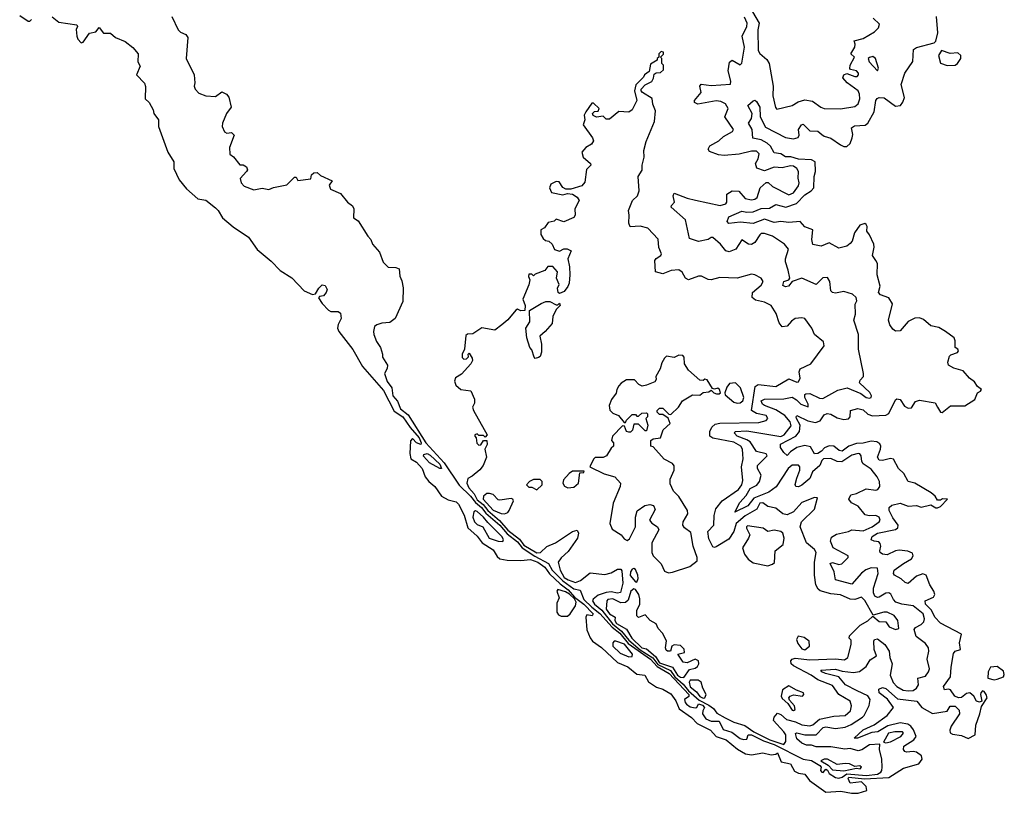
# Model space of a CAD drawing. Extents: x 2601477 to 2753313, y 449408 to 581029.
# Tile 2 of 203: x 2631853 to 2637950, y 462603 to 467396. Entities that reach past the tile are written whole.
import ezdxf

# ---------------------------------------------------------------- set-up
doc = ezdxf.new("R2010")
doc.units = 0

msp = doc.modelspace()

# ---------------------------------------------------------------- linework, layer by layer
at = {"layer": '0CON05XD'}
for points in [[(2636355.6, 467505), (2636431.4, 467375), (2636424.3, 467334.3), (2636425.6, 467205), (2636435, 467187.1), (2636479.4, 467149.4), (2636492.9, 467125), (2636519.4, 466985), (2636516.7, 466925), (2636533, 466853), (2636541.7, 466841.7), (2636635, 466863.8), (2636672.2, 466887.8), (2636715, 466900.4), (2636761.1, 466891.1), (2636813.9, 466853.9), (2636835, 466846.2), (2636935, 466843.1), (2637025, 466858.8), (2637043.8, 466875), (2637054, 466905), (2637052.5, 466935), (2637044.2, 466955), (2636975.8, 467005), (2636948.8, 467035), (2636956.1, 467053.9), (2636975, 467063.3), (2637025, 467044.2), (2637037.5, 467045), (2637046.2, 467055), (2637046.2, 467065), (2637035, 467080), (2636997.5, 467087.5), (2636993.3, 467093.3), (2636996, 467115), (2637022.5, 467165), (2637000, 467185), (2637024, 467225), (2637026.7, 467245), (2637020, 467265), (2637075, 467278.8), (2637145, 467320), (2637171.4, 467345), (2637177.8, 467367.8), (2637138, 467405)], [(2631852.7, 467422.7), (2631905, 467386.7), (2631915, 467387.5), (2631925, 467397.5)], [(2632054.4, 467414.4), (2632095, 467380), (2632207.5, 467365), (2632210, 467355), (2632202.5, 467335), (2632206.7, 467295), (2632213.3, 467275), (2632233.6, 467253.6), (2632245, 467257.5), (2632285, 467312.5), (2632325, 467320), (2632345, 467347.5), (2632371.7, 467311.7), (2632415, 467312.5), (2632446.2, 467286.2), (2632505, 467260.8), (2632554.2, 467224.2), (2632585.8, 467185), (2632583.8, 467135), (2632598.3, 467108.3), (2632576.7, 467055), (2632625, 467002.5), (2632632.3, 466982.3), (2632628.8, 466905), (2632653.6, 466883.6), (2632678.6, 466838.6), (2632684.1, 466814.1), (2632712.5, 466775), (2632712.5, 466735), (2632770, 466575), (2632807.5, 466515), (2632806.7, 466475), (2632840, 466405), (2632885, 466349.1), (2632955, 466286), (2633005, 466278.6), (2633065, 466231.5), (2633081.2, 466215), (2633107.6, 466167.6), (2633173.7, 466113.7), (2633269, 466049), (2633323.4, 465973.4), (2633410.4, 465900.4), (2633465, 465842.2), (2633537.7, 465797.7), (2633615, 465717.1), (2633665, 465694), (2633685, 465697.5), (2633705, 465733.3), (2633725, 465753.3), (2633745, 465750), (2633756.7, 465725), (2633750, 465705), (2633733.6, 465686.4), (2633708.3, 465681.7), (2633703, 465673), (2633725, 465637.5), (2633765, 465596.7), (2633778.8, 465588.8), (2633825, 465588.8), (2633838.3, 465578.3), (2633843.8, 465545), (2633825, 465507.5), (2633821.2, 465485), (2633828.8, 465465), (2633915, 465352.9), (2633975, 465247.5), (2634105, 465098.5), (2634170.6, 464970.6), (2634226.2, 464936.2), (2634270.6, 464870.6), (2634326, 464805), (2634339.1, 464775), (2634335.9, 464764.1), (2634310, 464775), (2634285, 464802.5), (2634273.2, 464786.8), (2634267.6, 464707.6), (2634275, 464676), (2634308.8, 464655), (2634344, 464615), (2634363.5, 464565), (2634386.7, 464535), (2634423.6, 464503.6), (2634465.6, 464445), (2634505, 464422.3), (2634555, 464409.6), (2634570.4, 464395), (2634605, 464326), (2634627.7, 464247.7), (2634685, 464196.5), (2634716.1, 464156.1), (2634785, 464112.1), (2634810, 464070), (2634826.6, 464056.6), (2634872.1, 464047.9), (2634955, 464045.4), (2635015, 464052.5), (2635060.9, 464035), (2635104.1, 464005), (2635133, 463963), (2635200.4, 463900.4), (2635248.5, 463865), (2635288.3, 463818.3), (2635346.5, 463775), (2635402.9, 463715), (2635397.8, 463702.2), (2635365, 463708.1), (2635357.8, 463695), (2635365, 463616.7), (2635385, 463565.7), (2635400.5, 463545), (2635455.7, 463505.7), (2635554.3, 463414.3), (2635617.7, 463387.8), (2635675, 463340.5), (2635724.6, 463334.6), (2635746.7, 463295), (2635795, 463261.8), (2635835, 463248.1), (2635885, 463219.1), (2635916.1, 463176.1), (2635936.8, 463126.8), (2636013.4, 463073.4), (2636046.8, 463036.8), (2636129.4, 462995), (2636165, 462956.2), (2636227.5, 462935), (2636297.7, 462877.8), (2636347.7, 462847.7), (2636385, 462841.6), (2636453.5, 462853.5), (2636505, 462842), (2636534.7, 462845.3), (2636545, 462853.3), (2636567.7, 462797.7), (2636625.5, 462785.5), (2636650.9, 462740.9), (2636675, 462728.9), (2636715, 462722), (2636743.1, 462683.1), (2636845, 462610.6), (2636936.9, 462616.9), (2637004.1, 462604.1), (2637045, 462603.3), (2637099.2, 462620.8), (2637095.2, 462645.2), (2637065, 462673.7), (2636995, 462667.1), (2636982.4, 462695), (2636986.9, 462703.1), (2637083.4, 462693.4), (2637235, 462701.9), (2637325, 462759.5), (2637420, 462785), (2637440, 462815), (2637436.7, 462835), (2637405, 462858.1), (2637385, 462863.3), (2637345, 462858.9), (2637332.7, 462862.7), (2637324.7, 462874.7), (2637328.2, 462895), (2637390, 462935), (2637402.9, 462955), (2637387.5, 462997.5), (2637370.1, 463020.1), (2637352, 463032), (2637305, 463040.4), (2637227.6, 463022.4), (2637167.5, 462985), (2637130.3, 462979.7), (2637040, 462945), (2637020, 462945), (2637075, 462995.8), (2637143.3, 463026.7), (2637225, 463085.6), (2637264.4, 463135), (2637226.6, 463186.6), (2637174.6, 463225), (2637172, 463248), (2637195, 463258.6), (2637215, 463253.1), (2637288.8, 463188.8), (2637407.5, 463175), (2637438.8, 463135), (2637505, 463097.5), (2637595, 463113.3), (2637615, 463143.3), (2637645, 463143.8), (2637669.4, 463119.4), (2637673.1, 463095), (2637620.2, 463019.8), (2637611.9, 462995), (2637615, 462977.5), (2637628.8, 462968.8), (2637685, 462962), (2637725, 462942.5), (2637768.6, 462965), (2637773.8, 463025), (2637798.5, 463095), (2637808, 463142), (2637843.8, 463195), (2637838, 463215), (2637825, 463233.3), (2637815, 463237.5), (2637805, 463226.7), (2637801.2, 463215), (2637810, 463175), (2637795, 463167.5), (2637777.5, 463175), (2637760, 463205), (2637735.8, 463225.8), (2637715, 463222), (2637685, 463196), (2637665, 463195.7), (2637643.8, 463205), (2637616, 463245), (2637605, 463248), (2637580, 463245), (2637573.3, 463265), (2637617.1, 463325), (2637620, 463385), (2637635, 463468.8), (2637645, 463483.8), (2637677.5, 463495), (2637672.5, 463535), (2637685, 463590), (2637555, 463657.3), (2637520, 463695), (2637497.9, 463737.9), (2637462.2, 463775), (2637460, 463795), (2637512.2, 463817.8), (2637519.5, 463835), (2637513.5, 463855), (2637487.9, 463895), (2637465, 463955.8), (2637445, 463963.8), (2637405, 463949.4), (2637355, 463903.5), (2637335, 463910), (2637311.4, 463931.4), (2637270, 463955), (2637264.4, 463965), (2637266.7, 463985), (2637325, 464027.3), (2637375.8, 464055), (2637386.2, 464075), (2637381.7, 464091.7), (2637353, 464103), (2637298.9, 464108.9), (2637275, 464105.4), (2637225, 464081.8), (2637195.8, 464085), (2637181.9, 464095), (2637179.1, 464105), (2637185.4, 464135), (2637181.5, 464151.5), (2637171.8, 464161.8), (2637143.3, 464165), (2637124.5, 464174.5), (2637132.2, 464195), (2637165, 464215.3), (2637275, 464238.1), (2637290.9, 464249.1), (2637292.9, 464265), (2637259.8, 464309.8), (2637236.9, 464355), (2637236.1, 464373.9), (2637252.5, 464387.5), (2637305, 464400.6), (2637355, 464382), (2637405, 464386.2), (2637435, 464376.7), (2637495, 464390), (2637525, 464372.5), (2637535, 464372.5), (2637555, 464380), (2637597.5, 464425), (2637567, 464427), (2637555, 464420), (2637535, 464420), (2637522.5, 464445), (2637497.5, 464465), (2637395, 464524.4), (2637354.3, 464534.3), (2637327.8, 464585), (2637295, 464616.2), (2637262.9, 464672.9), (2637245, 464676.7), (2637195, 464664.4), (2637175, 464667.5), (2637164.3, 464685), (2637183.6, 464735), (2637184.5, 464755), (2637178.1, 464768.1), (2637160.6, 464780.6), (2637125, 464786), (2637075, 464772.1), (2637035, 464770.8), (2636986, 464754), (2636945, 464722.7), (2636927.9, 464727.9), (2636895, 464753.9), (2636865, 464756.7), (2636835.3, 464744.7), (2636816.9, 464723.1), (2636795, 464709.4), (2636775, 464705.7), (2636750, 464750), (2636715, 464757.8), (2636664.7, 464745.3), (2636625, 464719.4), (2636605, 464696.2), (2636584.1, 464714.1), (2636564.2, 464745.8), (2636563.1, 464766.9), (2636658.9, 464815), (2636680.4, 464845), (2636686.5, 464885), (2636663.6, 464925), (2636660, 464935), (2636665, 464943.8), (2636732, 464912), (2636779.5, 464900.5), (2636809.3, 464910.7), (2636835, 464947.5), (2636853.1, 464956.9), (2636875, 464952.5), (2636915, 464929.2), (2636955, 464920), (2636985, 464924), (2636996, 464935), (2636997.5, 464975), (2637043.4, 464986.6), (2637075, 464978.9), (2637105, 464953.3), (2637132.6, 464942.6), (2637215, 464945.5), (2637235, 464956), (2637275, 465041.2), (2637285, 465048), (2637304.1, 465044.1), (2637331.7, 465001.7), (2637355, 464990), (2637375, 464992), (2637400, 465030), (2637425, 465038.9), (2637522, 465022), (2637536.4, 464996.4), (2637554.1, 464964.1), (2637565, 464963.3), (2637616.1, 465003.9), (2637705, 465003.8), (2637767, 465043), (2637783.3, 465085), (2637802.5, 465095), (2637807.5, 465105), (2637783.1, 465123.1), (2637765, 465152.5), (2637734.3, 465174.3), (2637695, 465220.8), (2637637.5, 465237.5), (2637603.3, 465255), (2637600, 465275), (2637609.3, 465310.7), (2637619.3, 465320.7), (2637660, 465335), (2637666.2, 465345), (2637662.5, 465355), (2637646.1, 465366.1), (2637645, 465407.5), (2637638.7, 465425), (2637585, 465465.4), (2637545, 465490), (2637495, 465499.6), (2637449.4, 465539.4), (2637425, 465549.6), (2637395, 465546.5), (2637355, 465525.8), (2637305, 465468), (2637275.8, 465465.8), (2637259.7, 465479.7), (2637240, 465505), (2637231.9, 465535), (2637258, 465635), (2637235, 465673.8), (2637182.1, 465692.1), (2637170, 465705), (2637181.4, 465745), (2637162, 465815), (2637163.8, 465885), (2637153.3, 465905)], [(2632794, 467415), (2632834.3, 467334.3), (2632848.8, 467318.8), (2632882.5, 467305), (2632893.3, 467285), (2632883.3, 467155), (2632933.3, 467055), (2632938, 467005), (2632934, 466985), (2632940, 466965), (2632961.7, 466941.7), (2633005, 466924), (2633065, 466921.2), (2633105, 466950), (2633132.5, 466935), (2633147, 466917), (2633162.5, 466855), (2633132.5, 466815), (2633107.5, 466755), (2633106.7, 466735), (2633120.7, 466700.7), (2633135, 466692.5), (2633165, 466697.5), (2633181.7, 466681.7), (2633152.5, 466605), (2633153, 466563), (2633177.5, 466547.5), (2633215, 466497.5), (2633236.4, 466496.4), (2633257.5, 466485), (2633262.5, 466465), (2633257.5, 466455), (2633217, 466413), (2633223.3, 466385), (2633242.5, 466365), (2633301.7, 466341.7), (2633355, 466352), (2633396.4, 466343.6), (2633423.6, 466356.4), (2633507, 466373), (2633555, 466420), (2633565, 466420), (2633575, 466400), (2633655, 466410), (2633660, 466435), (2633675, 466447.5), (2633695, 466450), (2633715, 466430), (2633788.3, 466398.3), (2633768.3, 466371.7), (2633777, 466347), (2633839.3, 466319.3), (2633882.5, 466265), (2633913, 466243), (2633922.5, 466225), (2633919.3, 466169.3), (2633949.3, 466149.3), (2634007.5, 466055), (2634027.5, 466035), (2634036.7, 466005), (2634080, 465955), (2634103.9, 465893.9), (2634135, 465862.5), (2634181.7, 465861.7), (2634201.7, 465851.7), (2634207, 465807), (2634219.3, 465779.3), (2634226.7, 465735), (2634225, 465650), (2634176.7, 465545), (2634145, 465520.8), (2634095.6, 465515.6), (2634063.3, 465506.7), (2634050, 465495), (2634042.9, 465465), (2634045.8, 465445.8), (2634062.3, 465402.3), (2634086.7, 465365), (2634100, 465325), (2634100, 465305), (2634130, 465255), (2634127.5, 465235), (2634112.5, 465205), (2634127.8, 465155), (2634156.2, 465116.2), (2634162.7, 465065), (2634192, 465032), (2634210.7, 464985), (2634257.7, 464947.7), (2634368.6, 464775), (2634481.4, 464651.4), (2634573.1, 464513), (2634644, 464445), (2634674.9, 464404.9), (2634712.7, 464375), (2634739.9, 464339.9), (2634825, 464264.8), (2634870.7, 464210.7), (2634935, 464162.3), (2634963.8, 464123.8), (2635042.2, 464072.2), (2635126.6, 464026.6), (2635149.3, 463985), (2635215, 463918.9), (2635285, 463870.7), (2635322.3, 463862.3), (2635347, 463805), (2635395, 463756.9), (2635445, 463718.3), (2635521.9, 463631.9), (2635569.7, 463595), (2635620.9, 463530.9), (2635759.3, 463435), (2635799.1, 463389.1), (2635875, 463345.7), (2635997, 463215), (2635996.1, 463203.9), (2635969.8, 463185), (2635972.5, 463165), (2635980.8, 463155), (2636005, 463139.5), (2636035, 463132.5), (2636045.4, 463135), (2636055, 463157.3), (2636079.9, 463149.9), (2636093.3, 463135), (2636082.5, 463115), (2636081.4, 463095), (2636101.5, 463065), (2636135, 463049.3), (2636185, 463051.1), (2636209.1, 462999.2), (2636262.5, 462982.5), (2636315, 462943.1), (2636335, 462936.9), (2636355, 462939.1), (2636364.2, 462965.8), (2636385, 462966.4), (2636459, 462929), (2636525.1, 462905.1), (2636705, 462814.2), (2636756.5, 462806.5), (2636807.8, 462775), (2636816.5, 462765), (2636812.1, 462745), (2636818.8, 462735), (2636827.3, 462732.7), (2636845, 462752.3), (2636855, 462746.7), (2636865.2, 462725.2), (2636905, 462701.1), (2636925, 462697.1), (2636945, 462704.1)], [(2636945, 462704.1), (2636975, 462724.2), (2637096.5, 462713.5), (2637165, 462723), (2637184.1, 462735), (2637191.2, 462745), (2637192.3, 462765), (2637190.5, 462815), (2637176.2, 462875), (2637178.3, 462908.3), (2637115, 462902.9), (2637067.2, 462872.8), (2637045, 462867.2), (2636995, 462881.6), (2636962.6, 462877.4), (2636875, 462891.3), (2636785, 462891.2), (2636755, 462900.9), (2636725, 462901.8), (2636696.5, 462915), (2636665, 462940.8), (2636657, 462973), (2636665, 462977.5), (2636715.3, 462965.3), (2636784.6, 462965.4), (2636828.4, 463011.6), (2636845.4, 463014.6), (2636905, 463004.5), (2636965, 463013.9), (2637001.2, 463028.8), (2637071.4, 463075), (2637081.9, 463085), (2637113.1, 463146.9), (2637120, 463185), (2637105, 463207.7), (2637038.1, 463238.1), (2636966.5, 463275), (2636924.5, 463324.5), (2636843.3, 463345), (2636820, 463355), (2636814.2, 463365.8), (2636905, 463372.5), (2636945, 463360), (2637015, 463351.5), (2637052.5, 463357.5), (2637095, 463388), (2637119.1, 463430.9), (2637158, 463455), (2637144.5, 463495), (2637140.8, 463545), (2637145, 463556.2), (2637165, 463560), (2637209.6, 463525), (2637236.5, 463485), (2637241.1, 463445), (2637255.8, 463405), (2637243.7, 463335), (2637260.6, 463290.6), (2637285, 463265.4), (2637323.3, 463243.3), (2637355, 463238.1), (2637385, 463240.9), (2637405.2, 463254.8), (2637418.8, 463275), (2637415, 463316.7), (2637460.8, 463329.2), (2637480.5, 463355), (2637485.4, 463375), (2637471.5, 463435), (2637482.9, 463485), (2637481.2, 463505), (2637461.7, 463531.7), (2637404.2, 463574.2), (2637392, 463618), (2637399.5, 463630.5), (2637435, 463648.5), (2637452.1, 463665), (2637456, 463685), (2637446.9, 463715), (2637385, 463765.4), (2637314.4, 463775.6), (2637278.5, 463788.5), (2637263.8, 463803.8), (2637247.5, 463837.5), (2637235.4, 463845.4), (2637215, 463843.5), (2637175, 463817.7), (2637165, 463816.2), (2637148.5, 463825), (2637140, 463845), (2637138.8, 463875), (2637169.2, 463965), (2637165, 463999.2), (2637125, 464000), (2637091.5, 463988.5), (2637065, 463967.1), (2637005, 463899.2), (2636903.8, 463925), (2636896.2, 463975), (2636872.3, 464027.7), (2636885, 464033.8), (2636925, 464020.8), (2636944.3, 464025.7), (2636982, 464065), (2636983.8, 464075), (2636889.2, 464125), (2636873.1, 464165), (2636878.8, 464191.2), (2636910.3, 464209.7), (2636984.5, 464225.5), (2637005, 464236), (2637075, 464229.6), (2637131.2, 464255), (2637174.5, 464285), (2637180.4, 464295), (2637175.5, 464315), (2637155, 464323.9), (2637112.2, 464322.2), (2637088.7, 464328.7), (2637045, 464381.4), (2637002.4, 464402.4), (2636987.1, 464425), (2636998.3, 464451.7), (2637035, 464460), (2637095, 464490), (2637155, 464480.5), (2637165.6, 464485), (2637178.8, 464505), (2637177.3, 464535), (2637163.2, 464563.2), (2637125, 464612.3), (2637075.2, 464645.2), (2637068, 464658), (2637063.6, 464695), (2637055, 464706.4), (2637045, 464709.2), (2637005, 464699.2), (2636943.9, 464656.1), (2636915, 464658.7), (2636875, 464678.2), (2636830.8, 464675), (2636820.4, 464665), (2636808.1, 464635), (2636762, 464595), (2636745, 464553.6), (2636695, 464511.8), (2636675, 464502.1), (2636658.8, 464505), (2636655.6, 464515.6), (2636664, 464556), (2636683.8, 464605), (2636684.4, 464625), (2636675, 464636.9), (2636635, 464635.4), (2636611.1, 464615), (2636537.3, 464502.7), (2636491.2, 464468.8), (2636397.7, 464432.2), (2636360.9, 464385), (2636280, 464345), (2636312.8, 464405), (2636351.4, 464448.6), (2636375, 464492.5), (2636416.9, 464513.1), (2636434.1, 464535), (2636443.8, 464573.8), (2636422.2, 464615), (2636420.5, 464635), (2636481.2, 464695), (2636475.5, 464705.5), (2636415, 464720.9), (2636375, 464780), (2636355, 464793.2), (2636294.5, 464815), (2636278.2, 464835), (2636283.1, 464845), (2636355, 464848.1), (2636565, 464813.3), (2636586.8, 464825), (2636629.1, 464880.9), (2636622.9, 464905), (2636590.7, 464945), (2636535, 464979.2), (2636465.6, 465005), (2636452.1, 465015), (2636444.6, 465035), (2636465, 465044.6), (2636585, 465047.2), (2636635, 465057.1), (2636662, 465042), (2636688.8, 465015), (2636735, 464997.5), (2636735.6, 465015), (2636714.2, 465055), (2636714, 465075), (2636720.9, 465079.1), (2636745, 465079.6), (2636805, 465051.8), (2636825, 465048.8), (2636919.3, 465100.7), (2636976.4, 465116.4), (2637060.2, 465080.2), (2637095, 465054.5), (2637115, 465051.1), (2637124.2, 465055.8), (2637127.1, 465065), (2637116.4, 465086.4), (2637053, 465147), (2637056.4, 465163.6), (2637077.5, 465185), (2637077.5, 465205), (2637046, 465355), (2637047.5, 465445), (2637018.8, 465535), (2637028.8, 465571.2), (2637026.1, 465633.9), (2637036.2, 465655), (2637032, 465675), (2637010, 465695), (2636955, 465712.7), (2636905, 465702.7), (2636886.8, 465706.8), (2636875.9, 465715.9), (2636869.4, 465775), (2636855, 465798.1), (2636825, 465796.9), (2636785, 465756.2), (2636695, 465794.2), (2636635.8, 465774.2), (2636612.5, 465745), (2636595, 465740.8), (2636578.8, 465748.8), (2636585, 465773.8), (2636616, 465784), (2636621.2, 465795), (2636612.2, 465845), (2636594, 465895), (2636594.2, 465915), (2636612.9, 465975), (2636588.5, 466005), (2636515, 466055.6), (2636465, 466070.6), (2636445, 466070.6), (2636435, 466064), (2636405, 466016.2), (2636385, 466002.5), (2636365.8, 466005.8), (2636325, 466032.5), (2636286.2, 465973.8), (2636245, 465958), (2636224.4, 465964.4), (2636192.5, 466005), (2636145, 466046.2), (2636135, 466046.7), (2636115, 466034), (2636055, 466022), (2636000, 466040), (2635975.5, 466155.5), (2635886.7, 466235), (2635888.8, 466245), (2635908, 466265), (2635898.6, 466305), (2635905, 466321.2), (2635985, 466290.8), (2636037.8, 466277.8), (2636190, 466245), (2636226.2, 466255), (2636231.2, 466265), (2636231.2, 466315), (2636265, 466335.8), (2636305, 466334), (2636345, 466289.4), (2636385, 466280.5), (2636405.4, 466284.6), (2636419.2, 466295), (2636438.8, 466355), (2636475, 466388), (2636487, 466387), (2636515, 466362.9), (2636615, 466311.4), (2636645, 466322.9), (2636675, 466366.7), (2636680, 466385), (2636673.8, 466415), (2636675.6, 466455.6), (2636665.8, 466475), (2636645, 466489.1), (2636625, 466491.1), (2636575, 466479.4), (2636525, 466482.9), (2636465, 466460.8), (2636416.9, 466476.9), (2636409.4, 466505), (2636425.5, 466535), (2636430.8, 466565), (2636415, 466582), (2636385, 466581.4), (2636307.8, 466562.2), (2636214.4, 466554.4), (2636179.3, 466559.3), (2636125, 466578.8), (2636116.2, 466595), (2636126.2, 466615), (2636181.2, 466645), (2636211.7, 466671.7), (2636267.3, 466702.7), (2636273.3, 466715), (2636218.8, 466795), (2636240, 466845), (2636224, 466875), (2636195, 466890), (2636165, 466892.5), (2636052.9, 466872.9), (2636032.1, 466882.1), (2636030.8, 466895), (2636072.5, 466945), (2636064, 466985), (2636073.3, 466996.7), (2636135, 466988.2), (2636253.3, 466996.7), (2636255.7, 467015), (2636239.3, 467079.3), (2636247.1, 467132.9), (2636265, 467146.2), (2636315, 467117.5), (2636323.6, 467126.4), (2636340, 467225), (2636325.6, 467295), (2636355.9, 467354.1), (2636357.3, 467375), (2636341.7, 467411.7)], [(2637153.3, 465905), (2637133.8, 465935), (2637143.6, 465986.4), (2637141.2, 466005), (2637115, 466062.5), (2637097.5, 466085), (2637100, 466115), (2637095, 466127.5), (2637085, 466132.5), (2637055, 466122.5), (2637022, 466075), (2637007.5, 466025), (2636995, 466008.8), (2636975, 465994), (2636925, 465980.8), (2636865, 466013.8), (2636815, 465992.9), (2636764.3, 466004.3), (2636757.8, 466035), (2636763.3, 466095), (2636715, 466112), (2636685, 466145.8), (2636615, 466139.1), (2636565, 466145.9), (2636525, 466138.8), (2636465, 466161.2), (2636395, 466134.5), (2636315, 466142.3), (2636243.9, 466133.9), (2636233.3, 466145), (2636243.8, 466175), (2636325, 466210.8), (2636355, 466203.3), (2636395, 466205.3), (2636445, 466225.9), (2636495, 466229.5), (2636535, 466251.9), (2636596.1, 466233.9), (2636663, 466257), (2636715, 466311.2), (2636754.3, 466335), (2636770.6, 466355), (2636772.5, 466425), (2636780, 466455), (2636778, 466515), (2636755, 466528.9), (2636675, 466532.4), (2636626.8, 466546.8), (2636595, 466546.2), (2636565, 466565.5), (2636525, 466571.5), (2636502.6, 466612.6), (2636481.9, 466631.9), (2636445, 466651.8), (2636392.3, 466662.3), (2636389.1, 466715), (2636365.7, 466755), (2636384.4, 466785), (2636388.1, 466815), (2636361.2, 466865), (2636395, 466893.8), (2636405, 466897.5), (2636415, 466890), (2636435.5, 466855), (2636437.3, 466795), (2636471.3, 466731.3), (2636595, 466666.6), (2636645, 466658.8), (2636673.4, 466666.6), (2636678.9, 466681.1), (2636674.6, 466715.4), (2636694.7, 466745.3), (2636705, 466749.2), (2636745, 466708.2), (2636795, 466704.6), (2636819.5, 466685), (2636835, 466673.6), (2636875, 466662.1), (2636935, 466620), (2636955, 466611.1), (2636975, 466610.6), (2636995, 466630), (2637008.1, 466665), (2637010.8, 466685), (2637003, 466727), (2637022.2, 466737.8), (2637087.1, 466742.9), (2637104.4, 466755.6), (2637144.5, 466825), (2637154.6, 466895.4), (2637161.5, 466908.5), (2637175, 466914.3), (2637205, 466911.9), (2637275, 466861.2), (2637306.2, 466865), (2637322, 466885), (2637331.2, 466915), (2637310, 466995), (2637334.3, 467065), (2637382.2, 467137.8), (2637387.5, 467212.5), (2637405.6, 467224.4), (2637515, 467252.5), (2637526.2, 467263.8), (2637537.5, 467315), (2637529.2, 467415)], [(2636585, 462905.3), (2636597.3, 462925), (2636595.9, 462965), (2636584.7, 462985), (2636520, 463055), (2636524.4, 463075), (2636545, 463100), (2636565, 463091.1), (2636600.7, 463060.7), (2636656.7, 463046.7), (2636695, 463026.6), (2636745, 463021.1), (2636765, 463028.1), (2636805, 463063.7), (2636895, 463081.5), (2636965, 463084.6), (2636996.4, 463115), (2637004.4, 463144.4), (2636995.7, 463175), (2636924.6, 463214.6), (2636885, 463271.1), (2636795.7, 463305.7), (2636754.3, 463335), (2636645, 463392.2), (2636630, 463405), (2636627.7, 463425), (2636635.7, 463435), (2636655, 463441.1), (2636745, 463430.3), (2636905, 463437.5), (2636960.2, 463429.8), (2636980, 463445), (2637001.2, 463525), (2637001.7, 463551.7), (2636990, 463565), (2636991.7, 463578.3), (2637056.2, 463645), (2637105, 463672.9), (2637135, 463700), (2637175, 463668.6), (2637215, 463666), (2637235.8, 463635), (2637275, 463617.5), (2637295.6, 463625), (2637290.5, 463675), (2637267.5, 463705), (2637225, 463725.6), (2637203.7, 463726.3), (2637137.5, 463707.5), (2637085, 463798.6), (2637065, 463818.6), (2637025, 463804.2), (2636995, 463805.5), (2636935, 463832.9), (2636875, 463840), (2636808.8, 463858.8), (2636797.1, 463867.1), (2636783.3, 463895), (2636774.6, 463954.6), (2636773.8, 464035), (2636785.6, 464095), (2636775, 464112.9), (2636725.6, 464155), (2636686, 464255), (2636693.8, 464285), (2636775, 464363.3), (2636793, 464433), (2636775, 464435.7), (2636695, 464405.8), (2636645, 464346.7), (2636605, 464328.8), (2636577.5, 464335), (2636535, 464370), (2636485, 464380.8), (2636455, 464403.3), (2636435, 464400.6), (2636416.5, 464363.5), (2636345, 464323.2), (2636289.1, 464275), (2636274.5, 464225), (2636242.9, 464177.1), (2636165, 464130), (2636155, 464125.8), (2636145, 464130), (2636120.5, 464180.5), (2636114.6, 464225), (2636150.5, 464265), (2636152, 464325), (2636163.8, 464365), (2636202.9, 464415), (2636303.1, 464485), (2636323.5, 464515), (2636331.3, 464541.3), (2636322.2, 464625), (2636331.9, 464675), (2636331.1, 464705), (2636328.5, 464735), (2636318.9, 464755), (2636275, 464779.5), (2636144, 464804), (2636126.3, 464816.3), (2636127.2, 464845), (2636138.5, 464871.5), (2636160, 464890), (2636187.4, 464897.4), (2636429.2, 464900.8), (2636475, 464912.9), (2636485.6, 464925), (2636475.6, 464945), (2636415, 464955.4), (2636384.5, 464975), (2636407.1, 465122.9), (2636425, 465135.8), (2636535, 465123.3), (2636615, 465171.4), (2636665, 465151.4), (2636675, 465152.5), (2636685.6, 465175), (2636678.8, 465215), (2636685.9, 465234.1), (2636752.5, 465265), (2636834, 465375), (2636830.5, 465400.5), (2636773.8, 465445), (2636758, 465485), (2636714.4, 465544.4), (2636695, 465550), (2636655.6, 465544.4), (2636631.7, 465528.3), (2636605, 465496.7), (2636575, 465493.3), (2636555, 465517.5), (2636536.2, 465575), (2636506.2, 465625), (2636465.7, 465645.7), (2636408.2, 465658.2), (2636388.1, 465675), (2636390.5, 465705), (2636445, 465751.4), (2636455.6, 465775), (2636445, 465795.7), (2636405, 465815.6), (2636385, 465818.9), (2636295, 465794.2), (2636188.8, 465798.8), (2636134.5, 465784.5), (2636115, 465787.1), (2636075, 465806.7), (2636057, 465807), (2635995, 465784), (2635975.6, 465795.6), (2635955, 465832.5), (2635935, 465845.6), (2635887.1, 465842.9), (2635835, 465822.5), (2635790, 465835), (2635786.2, 465903.8), (2635794.1, 465915.9), (2635823.3, 465935), (2635826.2, 465945), (2635810.8, 465985), (2635805.7, 466035.7), (2635742.5, 466105), (2635695, 466116), (2635633, 466113), (2635623.6, 466136.4), (2635627.5, 466185), (2635623.3, 466215), (2635646.7, 466275), (2635678.8, 466305), (2635688.8, 466335), (2635683.3, 466425), (2635706.4, 466463.6), (2635706.7, 466495), (2635720, 466545), (2635716.7, 466585), (2635732.5, 466642.5), (2635783.8, 466765), (2635790.7, 466830.7), (2635773.6, 466873.6), (2635768.8, 466908.8), (2635710, 466945), (2635700, 466955), (2635700, 466965), (2635725, 466992.5), (2635766.4, 467013.6), (2635777, 467033), (2635780.7, 467059.3), (2635793.6, 467066.4), (2635821.7, 467068.3), (2635840, 467085), (2635840, 467115), (2635830, 467125), (2635830, 467155), (2635820, 467165), (2635838.3, 467181.7), (2635840, 467195), (2635825, 467200), (2635810, 467185), (2635810, 467165), (2635800, 467155), (2635800, 467145), (2635759.3, 467120.7), (2635750, 467075), (2635722.5, 467055), (2635715, 467040), (2635668.3, 466991.7), (2635660, 466955), (2635673.3, 466895), (2635645, 466836.7), (2635625, 466823.3), (2635563.6, 466826.4), (2635505, 466780), (2635485, 466780), (2635465, 466797.5), (2635425, 466792.5), (2635403.6, 466803.6), (2635400, 466815), (2635413, 466827), (2635435, 466830), (2635440, 466845), (2635405, 466880), (2635395, 466880), (2635357.5, 466825), (2635347.5, 466805), (2635352.5, 466775), (2635342.5, 466745), (2635400, 466665), (2635406.2, 466645), (2635392.5, 466625), (2635357.5, 466605), (2635333.3, 466575), (2635341.2, 466545), (2635387.5, 466505), (2635390, 466495), (2635362.3, 466467.7), (2635351.2, 466388.8), (2635332.7, 466367.3), (2635265, 466346.2), (2635235, 466346.2), (2635215, 466356.7), (2635192.5, 466392.5), (2635175, 466393.1), (2635142, 466378), (2635132.5, 466355), (2635145.8, 466325.8), (2635215, 466311.2), (2635245, 466318.8), (2635275, 466316.2), (2635305.7, 466295.7), (2635316.7, 466275), (2635290, 466225), (2635292.5, 466185), (2635285, 466170), (2635223, 466143), (2635175, 466160), (2635161.7, 466148.3), (2635125, 466140), (2635103, 466107), (2635080, 466095), (2635080, 466065), (2635095, 466040), (2635108.3, 466028.3), (2635130, 466025), (2635150, 466005), (2635165, 465972.5), (2635195, 465962.5), (2635223, 465977), (2635243, 465977), (2635267.5, 465965), (2635246, 465915), (2635257.1, 465865), (2635259.2, 465815), (2635256.1, 465763.9), (2635247, 465743), (2635225, 465712.5), (2635195, 465700), (2635187, 465707), (2635183, 465733), (2635192.5, 465755), (2635177.5, 465795), (2635182.5, 465835), (2635155, 465867.5), (2635123, 465867), (2635105, 465842.5), (2635045, 465820), (2635035, 465810), (2635025, 465820), (2635005, 465820), (2635002.5, 465805), (2635012.5, 465785), (2635006.4, 465753.6), (2634967.5, 465665), (2634982.5, 465625), (2634980, 465595), (2634955, 465592.5), (2634935, 465602.5), (2634925, 465597.5), (2634875, 465536.7), (2634837.5, 465505), (2634795, 465473.3), (2634715, 465486.7), (2634659.5, 465450.5), (2634625, 465447.5), (2634615, 465440), (2634607.5, 465355), (2634593.3, 465325), (2634593, 465303), (2634603, 465293), (2634620, 465295), (2634631.7, 465308.3), (2634630, 465325), (2634635, 465330), (2634655, 465300), (2634656.7, 465285), (2634646, 465264), (2634589.3, 465200.7), (2634552.1, 465177.9), (2634544.3, 465155.7), (2634552.6, 465132.6), (2634585, 465106), (2634647, 465097), (2634668.8, 465045), (2634669.3, 465020.7), (2634657.5, 464995), (2634663.3, 464975), (2634747.5, 464825), (2634735, 464810), (2634725, 464820), (2634695, 464820), (2634685, 464830), (2634670, 464825), (2634670, 464815), (2634680, 464805), (2634683, 464773), (2634695, 464760), (2634708.3, 464761.7), (2634725, 464790), (2634745, 464790), (2634746.4, 464763.6), (2634732.5, 464735), (2634743.3, 464685), (2634722.5, 464635), (2634703, 464607), (2634655, 464567.5), (2634627, 464553), (2634620.8, 464525), (2634634.6, 464495), (2634667.8, 464457.8), (2634685, 464421.6), (2634722.2, 464392.2), (2634751.5, 464355), (2634824, 464294), (2634875, 464233.6), (2634948.6, 464178.6), (2634975, 464140.3), (2635055, 464092.3), (2635077.8, 464095), (2635117.8, 464132.2), (2635171.5, 464155), (2635275, 464225.4), (2635305, 464234.3), (2635312.3, 464215), (2635306.6, 464185), (2635248.4, 464101.6), (2635205, 464063.2), (2635187.9, 464035), (2635199.2, 463985), (2635225, 463941.1), (2635249.2, 463925), (2635295, 463909.8), (2635325, 463921.3), (2635385, 463968.7), (2635475, 463959.2), (2635515, 463969.7), (2635555, 463991.8), (2635575, 463991.5), (2635582, 463982), (2635588.4, 463905), (2635572.8, 463847.2), (2635555, 463843.2), (2635515, 463851.8), (2635485, 463847.5), (2635435, 463830.3), (2635403.9, 463806.1), (2635399.1, 463795), (2635411.1, 463775), (2635457, 463737), (2635523.3, 463653.3), (2635578.3, 463608.3), (2635625, 463552.1), (2635695, 463491.9), (2635773.1, 463443.1), (2635805, 463400.9), (2635883.3, 463365), (2635910.4, 463325), (2635960.4, 463280.4), (2635995, 463238.2), (2636061, 463181), (2636119, 463149), (2636148, 463128), (2636170.3, 463100.3), (2636220.3, 463070.3), (2636275, 463044.9), (2636343.6, 463023.6), (2636398.9, 462985), (2636497.5, 462935), (2636585, 462905.3)], [(2637165, 467080), (2637170, 467095), (2637152.5, 467155), (2637135, 467167.5), (2637115, 467162.5), (2637107.5, 467155), (2637113.3, 467135), (2637165, 467080)], [(2637595, 467113.3), (2637645, 467113.8), (2637660, 467125), (2637680, 467155), (2637680, 467175), (2637661.7, 467191.7), (2637615, 467187.5), (2637560, 467205), (2637542.5, 467175), (2637555, 467127.5), (2637595, 467113.3)], [(2635045, 465297.5), (2635037.5, 465305), (2635025, 465350), (2635012.5, 465365), (2634992.5, 465425), (2634987.5, 465485), (2635012.5, 465525), (2635010, 465595), (2635081.7, 465638.3), (2635110.7, 465649.3), (2635135, 465650), (2635175, 465630), (2635185, 465630), (2635195, 465640), (2635200, 465625), (2635175, 465600), (2635153, 465557), (2635150, 465515), (2635106.4, 465463.6), (2635072.5, 465435), (2635083.3, 465385), (2635083, 465337), (2635075, 465310), (2635065, 465302.5), (2635045, 465297.5)], [(2635870.3, 463970.3), (2635895, 463974.2), (2636001.8, 464008.2), (2636046.8, 464043.2), (2636048.6, 464065), (2636022.5, 464135), (2636009.1, 464219.1), (2635969.1, 464249.1), (2635960, 464265), (2635961.2, 464285), (2635989.2, 464335), (2635987.1, 464355), (2635935, 464441.2), (2635902, 464475), (2635880.9, 464520.9), (2635879.7, 464550.3), (2635906, 464605), (2635905, 464632.5), (2635895, 464646.2), (2635843.2, 464673.2), (2635775, 464750), (2635760, 464755), (2635761.7, 464788.3), (2635775, 464800), (2635820, 464805), (2635837.5, 464855), (2635880, 464895), (2635868.3, 464928.3), (2635835, 464950), (2635815, 464950), (2635800, 464965), (2635800, 464975), (2635815, 464990), (2635835, 464990), (2635871.7, 464951.7), (2635885, 464950), (2635932.5, 464995), (2635957.5, 465035), (2636018.3, 465071.7), (2636065, 465070), (2636085, 465086.7), (2636119.3, 465090.7), (2636135, 465100), (2636150, 465085), (2636168.3, 465078.3), (2636185, 465077.5), (2636192.5, 465085), (2636186.7, 465105), (2636175, 465112.5), (2636155, 465107.5), (2636141.7, 465111.7), (2636110, 465165), (2636095, 465170), (2636085, 465160), (2636065, 465162.5), (2635993.3, 465225), (2635970, 465265), (2635967.5, 465305), (2635960, 465315), (2635935, 465317.5), (2635905, 465302.5), (2635858.3, 465311.7), (2635845, 465300), (2635829.3, 465270.7), (2635817.7, 465232.3), (2635792.5, 465185), (2635793, 465167), (2635785, 465152.5), (2635735, 465131.2), (2635706.4, 465126.4), (2635686.1, 465136.1), (2635660, 465165), (2635610, 465165), (2635577.5, 465145), (2635562.7, 465127.3), (2635550, 465105), (2635547, 465083), (2635516.4, 465043.6), (2635503.8, 465005), (2635506.4, 464976.4), (2635525, 464957.5), (2635560, 464945), (2635595, 464900), (2635605, 464900), (2635610, 464915), (2635645, 464950), (2635665, 464950), (2635675, 464940), (2635685, 464940), (2635705, 464957.5), (2635735, 464960), (2635740, 464955), (2635740, 464935), (2635730, 464925), (2635742.5, 464885), (2635735, 464850), (2635725, 464850), (2635685, 464890), (2635655, 464890), (2635647, 464853), (2635635, 464840), (2635625, 464840), (2635610, 464845), (2635598.3, 464878.3), (2635585, 464880), (2635522.5, 464815), (2635518.3, 464788.3), (2635530, 464775), (2635530, 464755), (2635515, 464742.5), (2635486.7, 464695), (2635465.9, 464684.1), (2635416.4, 464683.6), (2635405, 464672.5), (2635382.5, 464625), (2635472.3, 464582.3), (2635537.5, 464565), (2635572.5, 464525), (2635570, 464505), (2635528.3, 464401.7), (2635507.5, 464275), (2635520.7, 464240.7), (2635577.5, 464205), (2635595, 464180), (2635615, 464170), (2635629.3, 464180.7), (2635666.7, 464255), (2635666.4, 464313.6), (2635677, 464353), (2635722.7, 464387.3), (2635755, 464392), (2635776.6, 464386.6), (2635788.3, 464361.7), (2635752, 464295), (2635766.6, 464276.6), (2635801.2, 464255), (2635810, 464235), (2635767.1, 464155), (2635767.1, 464095), (2635776, 464075), (2635824, 464025), (2635845, 463978.8), (2635870.3, 463970.3)], [(2636295, 465021.1), (2636315, 465023.3), (2636330.6, 465035), (2636337.5, 465055), (2636316.8, 465115), (2636285, 465145.6), (2636247.7, 465142.3), (2636231.2, 465118.8), (2636220, 465085), (2636221.2, 465071.2), (2636275, 465027.1), (2636295, 465021.1)], [(2634455, 464614.7), (2634391.2, 464651.2), (2634352.7, 464692.7), (2634355, 464702.5), (2634375, 464708.6), (2634395, 464697.6), (2634455, 464641.8), (2634464.1, 464615.9), (2634455, 464614.7)], [(2635246.4, 464496.4), (2635285, 464500), (2635313.3, 464525), (2635321.7, 464588.3), (2635345, 464590), (2635348.3, 464598.3), (2635275, 464600), (2635254.5, 464585.5), (2635220, 464545), (2635216.7, 464525), (2635226.4, 464506.4), (2635246.4, 464496.4)], [(2635055, 464483.3), (2635087.5, 464515), (2635087.5, 464535), (2635075, 464546.7), (2635035, 464547.5), (2635010, 464535), (2634990, 464515), (2635005, 464500), (2635025, 464500), (2635055, 464483.3)], [(2634855, 464334), (2634875, 464342.5), (2634883.6, 464356.4), (2634910, 464415), (2634906.4, 464426.4), (2634895, 464430), (2634825, 464419.2), (2634815, 464422.5), (2634785, 464453.8), (2634761.8, 464461.7), (2634745, 464460.3), (2634724.1, 464445), (2634721.8, 464425), (2634785, 464357.8), (2634835, 464336.5), (2634855, 464334)], [(2634845, 464162.9), (2634849.3, 464175), (2634839.2, 464195), (2634751.4, 464281.4), (2634725.1, 464315.1), (2634685, 464349.8), (2634675, 464352.6), (2634665, 464346.7), (2634659.4, 464315), (2634668.8, 464285), (2634685, 464269.6), (2634720, 464255), (2634760.5, 464185), (2634815, 464164.6), (2634845, 464162.9)], [(2636485, 464013.3), (2636515, 464022.5), (2636526.1, 464033.9), (2636531.2, 464105), (2636580, 464145), (2636585.6, 464185), (2636577.5, 464215), (2636565.4, 464225.4), (2636525, 464233.1), (2636485, 464226.2), (2636455.5, 464245.5), (2636358.8, 464261.2), (2636352.5, 464255), (2636354.2, 464245), (2636374.2, 464205), (2636366.4, 464183.6), (2636328, 464125), (2636341.2, 464085), (2636363, 464053), (2636395, 464031.2), (2636485, 464013.3)], [(2635675, 463911.2), (2635682.5, 463935), (2635679.4, 463955), (2635665, 463990), (2635655.6, 463995.6), (2635645, 463992.9), (2635635, 463976.2), (2635633.8, 463953.8), (2635665, 463913.3), (2635675, 463911.2)], [(2635205, 463700), (2635245, 463700.4), (2635261.8, 463715), (2635295.3, 463764.7), (2635297.6, 463787.6), (2635287.9, 463807.9), (2635256.6, 463836.6), (2635231.6, 463851.6), (2635185, 463866.5), (2635178.9, 463855), (2635192.9, 463815), (2635178.5, 463781.5), (2635177.8, 463725), (2635189.1, 463709.1), (2635205, 463700)], [(2635965, 463320.9), (2635999.8, 463370.2), (2636035, 463379.2), (2636050.5, 463389.5), (2636058.9, 463405), (2636056.9, 463425), (2636035, 463434.4), (2635985, 463411.1), (2635961.4, 463415), (2635927.5, 463465), (2635970, 463475), (2635967.4, 463497.4), (2635945, 463518.1), (2635905, 463523.8), (2635890, 463515), (2635882.5, 463485), (2635865, 463483.3), (2635855, 463491.2), (2635851.4, 463505), (2635857.3, 463547.3), (2635834, 463595), (2635805.7, 463625), (2635793.9, 463653.9), (2635755.8, 463675), (2635725, 463708.6), (2635685, 463692.9), (2635675, 463703.3), (2635673.5, 463735), (2635691.9, 463775), (2635692.4, 463807.6), (2635686.4, 463835), (2635665, 463866.2), (2635655, 463869.2), (2635637.8, 463855), (2635619.6, 463800.4), (2635604.8, 463785.2), (2635575, 463783.6), (2635525, 463807.6), (2635494.2, 463805), (2635488.1, 463795), (2635484.8, 463745.2), (2635504.3, 463715), (2635540, 463695), (2635537.1, 463675), (2635547.7, 463655), (2635609.3, 463619.3), (2635642.9, 463565), (2635705, 463504.7), (2635735, 463497.8), (2635790.5, 463450.5), (2635815, 463412.3), (2635894.2, 463384.2), (2635925, 463335.2), (2635945, 463322.3), (2635965, 463320.9)], [(2636715, 463492.7), (2636742.9, 463515), (2636740.8, 463545), (2636709.5, 463569.5), (2636673.2, 463576.8), (2636663.8, 463556.2), (2636670.7, 463530.7), (2636695, 463499.4), (2636715, 463492.7)], [(2635625, 463448.7), (2635645, 463450), (2635646.8, 463465), (2635598, 463528), (2635545, 463546.8), (2635534, 463545), (2635526, 463535), (2635526.4, 463515), (2635570.7, 463470.8), (2635625, 463448.7)], [(2637886.4, 463306.4), (2637905, 463311.2), (2637945, 463326), (2637949.6, 463340.4), (2637945, 463360.8), (2637905, 463389.6), (2637865, 463385.8), (2637850, 463355), (2637847.5, 463317.5), (2637886.4, 463306.4)], [(2636085, 463192.3), (2636095, 463195.6), (2636104.5, 463215), (2636082.2, 463255), (2636071.8, 463291.8), (2636054.4, 463304.4), (2636005, 463303.8), (2635997.7, 463292.3), (2636005, 463263.6), (2636042.8, 463232.8), (2636065, 463203.2), (2636085, 463192.3)], [(2636645, 463116), (2636655, 463123.3), (2636651.4, 463145), (2636619.5, 463179.5), (2636616.2, 463195), (2636624.4, 463205.6), (2636645, 463212.5), (2636700, 463205), (2636708.8, 463215), (2636706.7, 463225), (2636662.1, 463242.1), (2636615, 463270), (2636575.9, 463244.1), (2636567.5, 463205), (2636575, 463190), (2636609.3, 463159.3), (2636635, 463119.2), (2636645, 463116)], [(2637215, 462916.7), (2637245, 462923.1), (2637309.4, 462955), (2637325.5, 462975), (2637320, 462985), (2637272.5, 462985), (2637232.7, 462975), (2637200.7, 462920.7), (2637215, 462916.7)], [(2636955, 462743.4), (2637035, 462760), (2637057.5, 462755), (2637065.8, 462765), (2637055, 462773.8), (2637025, 462770), (2636991.2, 462785), (2636965, 462788.9), (2636915, 462781.6), (2636855, 462815.4), (2636833.3, 462815), (2636813.3, 462805), (2636858.1, 462778.1), (2636885, 462747.8), (2636955, 462743.4)]]:
    msp.add_lwpolyline(points, dxfattribs=at)

doc.saveas('drawing.dxf')
